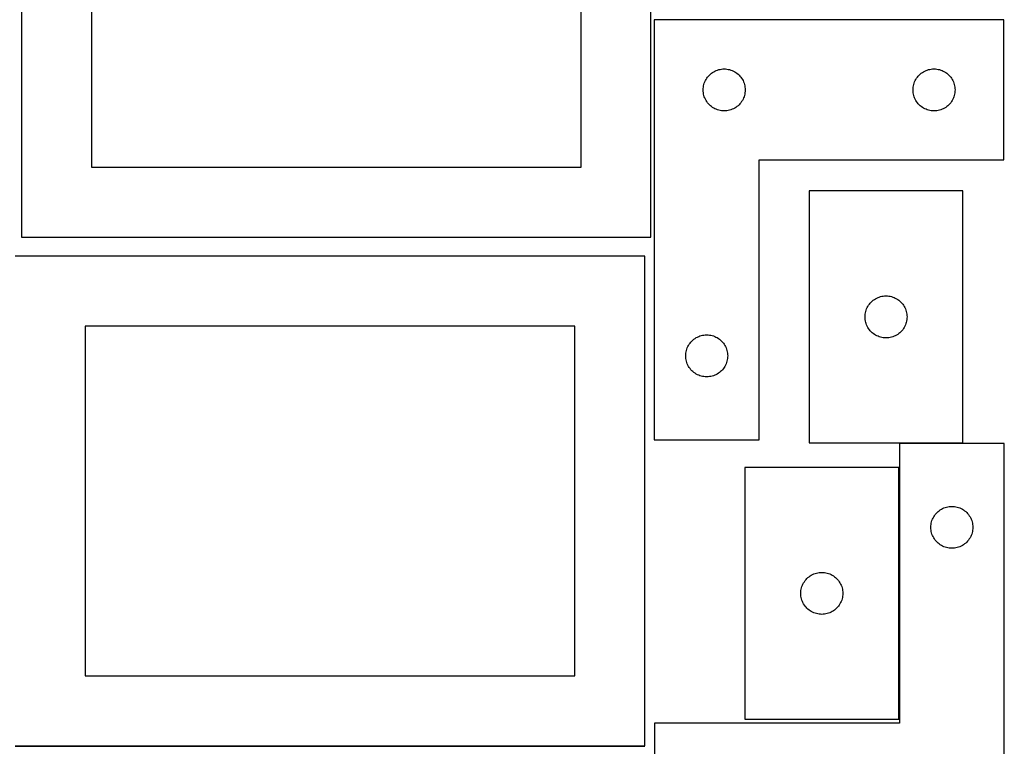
# Model space of a CAD drawing. Header units: millimetres. Extents: x 7 to 1243, y 7 to 2493.
# Tile 14 of 21: x 820 to 1243, y 1269 to 1580. Entities that reach past the tile are written whole.
import ezdxf

# ---------------------------------------------------------------- set-up
doc = ezdxf.new("R2010")
doc.units = ezdxf.units.MM
doc.layers.add('COMMON', color=5, linetype='CONTINUOUS', true_color=0x0000ff)
doc.layers.add('CUT', color=7, linetype='CONTINUOUS', true_color=0x000000)

msp = doc.modelspace()

# ---------------------------------------------------------------- linework, layer by layer
at = {"layer": 'COMMON'}
msp.add_line((818.441931, 1268.941937), (1088.441931, 1268.941937), dxfattribs=at)
at = {"layer": 'CUT'}
for p, q in [((821.083738, 1697.167665), (821.083738, 1487.167665)), ((1091.083738, 1487.167665), (1091.083738, 1697.167665)), ((851.083738, 1667.167665), (851.083738, 1517.167665)), ((1061.083738, 1517.167665), (1061.083738, 1667.167665)), ((1092.475821, 1580.282896), (1092.475821, 1400.282896)), ((1242.475821, 1580.282896), (1092.475821, 1580.282896)), ((1242.475821, 1520.282896), (1242.475821, 1580.282896)), ((1117.975821, 1558.077125), (1118.495223, 1558.354751)), ((1118.495223, 1558.354751), (1119.03167, 1558.597812)), ((1119.03167, 1558.597812), (1119.582866, 1558.805267)), ((1119.582866, 1558.805267), (1120.14645, 1558.976229)), ((1120.14645, 1558.976229), (1120.720008, 1559.109964)), ((1120.720008, 1559.109964), (1121.301086, 1559.2059)), ((1121.301086, 1559.2059), (1121.887193, 1559.263627)), ((1121.887193, 1559.263627), (1122.475821, 1559.282896)), ((1122.475821, 1559.282896), (1123.064449, 1559.263627)), ((1123.064449, 1559.263627), (1123.650557, 1559.2059)), ((1123.650557, 1559.2059), (1124.231634, 1559.109964)), ((1124.231634, 1559.109964), (1124.805193, 1558.976229)), ((1124.805193, 1558.976229), (1125.368777, 1558.805267)), ((1125.368777, 1558.805267), (1125.919972, 1558.597812)), ((1125.919972, 1558.597812), (1126.45642, 1558.354751)), ((1126.45642, 1558.354751), (1126.975821, 1558.077125)), ((1207.975821, 1558.077125), (1208.495223, 1558.354751)), ((1208.495223, 1558.354751), (1209.03167, 1558.597812)), ((1209.03167, 1558.597812), (1209.582866, 1558.805267)), ((1209.582866, 1558.805267), (1210.14645, 1558.976229)), ((1210.14645, 1558.976229), (1210.720008, 1559.109964)), ((1210.720008, 1559.109964), (1211.301086, 1559.2059)), ((1211.301086, 1559.2059), (1211.887193, 1559.263627)), ((1211.887193, 1559.263627), (1212.475821, 1559.282896)), ((1212.475821, 1559.282896), (1213.064449, 1559.263627)), ((1213.064449, 1559.263627), (1213.650557, 1559.2059)), ((1213.650557, 1559.2059), (1214.231634, 1559.109964)), ((1214.231634, 1559.109964), (1214.805193, 1558.976229)), ((1214.805193, 1558.976229), (1215.368777, 1558.805267)), ((1215.368777, 1558.805267), (1215.919972, 1558.597812)), ((1215.919972, 1558.597812), (1216.45642, 1558.354751)), ((1216.45642, 1558.354751), (1216.975821, 1558.077125)), ((1114.160906, 1553.727047), (1114.403967, 1554.263495)), ((1114.403967, 1554.263495), (1114.681593, 1554.782896)), ((1114.681593, 1554.782896), (1114.992595, 1555.283028)), ((1114.992595, 1555.283028), (1115.335641, 1555.761749)), ((1115.335641, 1555.761749), (1115.709263, 1556.217009)), ((1115.709263, 1556.217009), (1116.11186, 1556.646857)), ((1116.11186, 1556.646857), (1116.541709, 1557.049455)), ((1116.541709, 1557.049455), (1116.996968, 1557.423076)), ((1116.996968, 1557.423076), (1117.475689, 1557.766123)), ((1117.475689, 1557.766123), (1117.975821, 1558.077125)), ((1126.975821, 1558.077125), (1127.475953, 1557.766123)), ((1127.475953, 1557.766123), (1127.954674, 1557.423076)), ((1127.954674, 1557.423076), (1128.409934, 1557.049455)), ((1128.409934, 1557.049455), (1128.839782, 1556.646857)), ((1128.839782, 1556.646857), (1129.24238, 1556.217009)), ((1129.24238, 1556.217009), (1129.616001, 1555.761749)), ((1129.616001, 1555.761749), (1129.959048, 1555.283028)), ((1129.959048, 1555.283028), (1130.27005, 1554.782896)), ((1130.27005, 1554.782896), (1130.547676, 1554.263495)), ((1130.547676, 1554.263495), (1130.790737, 1553.727047)), ((1204.160906, 1553.727047), (1204.403967, 1554.263495)), ((1204.403967, 1554.263495), (1204.681593, 1554.782896)), ((1204.681593, 1554.782896), (1204.992595, 1555.283028)), ((1204.992595, 1555.283028), (1205.335641, 1555.761749)), ((1205.335641, 1555.761749), (1205.709263, 1556.217009)), ((1205.709263, 1556.217009), (1206.11186, 1556.646857)), ((1206.11186, 1556.646857), (1206.541709, 1557.049455)), ((1206.541709, 1557.049455), (1206.996968, 1557.423076)), ((1206.996968, 1557.423076), (1207.475689, 1557.766123)), ((1207.475689, 1557.766123), (1207.975821, 1558.077125)), ((1216.975821, 1558.077125), (1217.475953, 1557.766123)), ((1217.475953, 1557.766123), (1217.954674, 1557.423076)), ((1217.954674, 1557.423076), (1218.409934, 1557.049455)), ((1218.409934, 1557.049455), (1218.839782, 1556.646857)), ((1218.839782, 1556.646857), (1219.24238, 1556.217009)), ((1219.24238, 1556.217009), (1219.616001, 1555.761749)), ((1219.616001, 1555.761749), (1219.959048, 1555.283028)), ((1219.959048, 1555.283028), (1220.27005, 1554.782896)), ((1220.27005, 1554.782896), (1220.547676, 1554.263495)), ((1220.547676, 1554.263495), (1220.790737, 1553.727047)), ((1113.475821, 1550.282896), (1113.495091, 1550.871524)), ((1113.495091, 1549.694268), (1113.475821, 1550.282896)), ((1113.495091, 1550.871524), (1113.552818, 1551.457632)), ((1113.552818, 1551.457632), (1113.648754, 1552.038709)), ((1113.648754, 1552.038709), (1113.782489, 1552.612268)), ((1113.782489, 1552.612268), (1113.95345, 1553.175851)), ((1113.95345, 1553.175851), (1114.160906, 1553.727047)), ((1130.790737, 1553.727047), (1130.998192, 1553.175851)), ((1130.998192, 1553.175851), (1131.169154, 1552.612268)), ((1131.169154, 1552.612268), (1131.302889, 1552.038709)), ((1131.302889, 1552.038709), (1131.398825, 1551.457632)), ((1131.398825, 1551.457632), (1131.456552, 1550.871524)), ((1131.456552, 1550.871524), (1131.475821, 1550.282896)), ((1131.475821, 1550.282896), (1131.456552, 1549.694268)), ((1203.475821, 1550.282896), (1203.495091, 1550.871524)), ((1203.495091, 1549.694268), (1203.475821, 1550.282896)), ((1203.495091, 1550.871524), (1203.552818, 1551.457632)), ((1203.552818, 1551.457632), (1203.648754, 1552.038709)), ((1203.648754, 1552.038709), (1203.782489, 1552.612268)), ((1203.782489, 1552.612268), (1203.95345, 1553.175851)), ((1203.95345, 1553.175851), (1204.160906, 1553.727047)), ((1220.790737, 1553.727047), (1220.998192, 1553.175851)), ((1220.998192, 1553.175851), (1221.169154, 1552.612268)), ((1221.169154, 1552.612268), (1221.302889, 1552.038709)), ((1221.302889, 1552.038709), (1221.398825, 1551.457632)), ((1221.398825, 1551.457632), (1221.456552, 1550.871524)), ((1221.456552, 1550.871524), (1221.475821, 1550.282896)), ((1221.475821, 1550.282896), (1221.456552, 1549.694268)), ((1113.552818, 1549.108161), (1113.495091, 1549.694268)), ((1113.648754, 1548.527083), (1113.552818, 1549.108161)), ((1113.782489, 1547.953525), (1113.648754, 1548.527083)), ((1113.95345, 1547.389941), (1113.782489, 1547.953525)), ((1114.160906, 1546.838745), (1113.95345, 1547.389941)), ((1114.403967, 1546.302298), (1114.160906, 1546.838745)), ((1114.681593, 1545.782896), (1114.403967, 1546.302298)), ((1114.992595, 1545.282764), (1114.681593, 1545.782896)), ((1130.27005, 1545.782896), (1129.959048, 1545.282764)), ((1130.547676, 1546.302298), (1130.27005, 1545.782896)), ((1130.790737, 1546.838745), (1130.547676, 1546.302298)), ((1130.998192, 1547.389941), (1130.790737, 1546.838745)), ((1131.169154, 1547.953525), (1130.998192, 1547.389941)), ((1131.302889, 1548.527083), (1131.169154, 1547.953525)), ((1131.398825, 1549.108161), (1131.302889, 1548.527083)), ((1131.456552, 1549.694268), (1131.398825, 1549.108161)), ((1203.552818, 1549.108161), (1203.495091, 1549.694268)), ((1203.648754, 1548.527083), (1203.552818, 1549.108161)), ((1203.782489, 1547.953525), (1203.648754, 1548.527083)), ((1203.95345, 1547.389941), (1203.782489, 1547.953525)), ((1204.160906, 1546.838745), (1203.95345, 1547.389941)), ((1204.403967, 1546.302298), (1204.160906, 1546.838745)), ((1204.681593, 1545.782896), (1204.403967, 1546.302298)), ((1204.992595, 1545.282764), (1204.681593, 1545.782896)), ((1220.27005, 1545.782896), (1219.959048, 1545.282764)), ((1220.547676, 1546.302298), (1220.27005, 1545.782896)), ((1220.790737, 1546.838745), (1220.547676, 1546.302298)), ((1220.998192, 1547.389941), (1220.790737, 1546.838745)), ((1221.169154, 1547.953525), (1220.998192, 1547.389941)), ((1221.302889, 1548.527083), (1221.169154, 1547.953525)), ((1221.398825, 1549.108161), (1221.302889, 1548.527083)), ((1221.456552, 1549.694268), (1221.398825, 1549.108161)), ((1115.335641, 1544.804043), (1114.992595, 1545.282764)), ((1115.709263, 1544.348784), (1115.335641, 1544.804043)), ((1116.11186, 1543.918935), (1115.709263, 1544.348784)), ((1116.541709, 1543.516338), (1116.11186, 1543.918935)), ((1116.996968, 1543.142716), (1116.541709, 1543.516338)), ((1117.475689, 1542.79967), (1116.996968, 1543.142716)), ((1117.975821, 1542.488668), (1117.475689, 1542.79967)), ((1118.495223, 1542.211042), (1117.975821, 1542.488668)), ((1119.03167, 1541.967981), (1118.495223, 1542.211042)), ((1119.582866, 1541.760525), (1119.03167, 1541.967981)), ((1120.14645, 1541.589564), (1119.582866, 1541.760525)), ((1120.720008, 1541.455829), (1120.14645, 1541.589564)), ((1121.301086, 1541.359893), (1120.720008, 1541.455829)), ((1124.231634, 1541.455829), (1123.650557, 1541.359893)), ((1124.805193, 1541.589564), (1124.231634, 1541.455829)), ((1125.368777, 1541.760525), (1124.805193, 1541.589564)), ((1125.919972, 1541.967981), (1125.368777, 1541.760525)), ((1126.45642, 1542.211042), (1125.919972, 1541.967981)), ((1126.975821, 1542.488668), (1126.45642, 1542.211042)), ((1127.475953, 1542.79967), (1126.975821, 1542.488668)), ((1127.954674, 1543.142716), (1127.475953, 1542.79967)), ((1128.409934, 1543.516338), (1127.954674, 1543.142716)), ((1128.839782, 1543.918935), (1128.409934, 1543.516338)), ((1129.24238, 1544.348784), (1128.839782, 1543.918935)), ((1129.616001, 1544.804043), (1129.24238, 1544.348784)), ((1129.959048, 1545.282764), (1129.616001, 1544.804043)), ((1205.335641, 1544.804043), (1204.992595, 1545.282764)), ((1205.709263, 1544.348784), (1205.335641, 1544.804043)), ((1206.11186, 1543.918935), (1205.709263, 1544.348784)), ((1206.541709, 1543.516338), (1206.11186, 1543.918935)), ((1206.996968, 1543.142716), (1206.541709, 1543.516338)), ((1207.475689, 1542.79967), (1206.996968, 1543.142716)), ((1207.975821, 1542.488668), (1207.475689, 1542.79967)), ((1208.495223, 1542.211042), (1207.975821, 1542.488668)), ((1209.03167, 1541.967981), (1208.495223, 1542.211042)), ((1209.582866, 1541.760525), (1209.03167, 1541.967981)), ((1210.14645, 1541.589564), (1209.582866, 1541.760525)), ((1210.720008, 1541.455829), (1210.14645, 1541.589564)), ((1211.301086, 1541.359893), (1210.720008, 1541.455829)), ((1214.231634, 1541.455829), (1213.650557, 1541.359893)), ((1214.805193, 1541.589564), (1214.231634, 1541.455829)), ((1215.368777, 1541.760525), (1214.805193, 1541.589564)), ((1215.919972, 1541.967981), (1215.368777, 1541.760525)), ((1216.45642, 1542.211042), (1215.919972, 1541.967981)), ((1216.975821, 1542.488668), (1216.45642, 1542.211042)), ((1217.475953, 1542.79967), (1216.975821, 1542.488668)), ((1217.954674, 1543.142716), (1217.475953, 1542.79967)), ((1218.409934, 1543.516338), (1217.954674, 1543.142716)), ((1218.839782, 1543.918935), (1218.409934, 1543.516338)), ((1219.24238, 1544.348784), (1218.839782, 1543.918935)), ((1219.616001, 1544.804043), (1219.24238, 1544.348784)), ((1219.959048, 1545.282764), (1219.616001, 1544.804043)), ((1121.887193, 1541.302166), (1121.301086, 1541.359893)), ((1122.475821, 1541.282896), (1121.887193, 1541.302166)), ((1123.064449, 1541.302166), (1122.475821, 1541.282896)), ((1123.650557, 1541.359893), (1123.064449, 1541.302166)), ((1211.887193, 1541.302166), (1211.301086, 1541.359893)), ((1212.475821, 1541.282896), (1211.887193, 1541.302166)), ((1213.064449, 1541.302166), (1212.475821, 1541.282896)), ((1213.650557, 1541.359893), (1213.064449, 1541.302166)), ((1137.475821, 1400.282896), (1137.475821, 1520.282896)), ((1137.475821, 1520.282896), (1242.475821, 1520.282896)), ((851.083738, 1517.167665), (1061.083738, 1517.167665)), ((1224.890061, 1506.974796), (1158.890061, 1506.974796)), ((1158.890061, 1506.974796), (1158.890061, 1398.974796)), ((1224.890061, 1398.974796), (1224.890061, 1506.974796)), ((821.083738, 1487.167665), (1091.083738, 1487.167665)), ((1088.441931, 1479.041938), (818.441931, 1479.041938)), ((1088.441931, 1269.041938), (1088.441931, 1479.041938)), ((1187.909463, 1461.04665), (1188.44591, 1461.289711)), ((1188.44591, 1461.289711), (1188.997106, 1461.497167)), ((1188.997106, 1461.497167), (1189.56069, 1461.668128)), ((1189.56069, 1461.668128), (1190.134248, 1461.801863)), ((1190.134248, 1461.801863), (1190.715325, 1461.897799)), ((1190.715325, 1461.897799), (1191.301433, 1461.955526)), ((1191.301433, 1461.955526), (1191.890061, 1461.974796)), ((1191.890061, 1461.974796), (1192.478689, 1461.955526)), ((1192.478689, 1461.955526), (1193.064797, 1461.897799)), ((1193.064797, 1461.897799), (1193.645874, 1461.801863)), ((1193.645874, 1461.801863), (1194.219432, 1461.668128)), ((1194.219432, 1461.668128), (1194.783016, 1461.497167)), ((1194.783016, 1461.497167), (1195.334212, 1461.289711)), ((1195.334212, 1461.289711), (1195.870659, 1461.04665)), ((1183.575145, 1456.418947), (1183.818206, 1456.955394)), ((1183.818206, 1456.955394), (1184.095832, 1457.474796)), ((1184.095832, 1457.474796), (1184.406835, 1457.974928)), ((1184.406835, 1457.974928), (1184.749881, 1458.453649)), ((1184.749881, 1458.453649), (1185.123503, 1458.908908)), ((1185.123503, 1458.908908), (1185.5261, 1459.338757)), ((1185.5261, 1459.338757), (1185.955949, 1459.741354)), ((1185.955949, 1459.741354), (1186.411208, 1460.114976)), ((1186.411208, 1460.114976), (1186.889929, 1460.458022)), ((1186.889929, 1460.458022), (1187.390061, 1460.769024)), ((1187.390061, 1460.769024), (1187.909463, 1461.04665)), ((1195.870659, 1461.04665), (1196.390061, 1460.769024)), ((1196.390061, 1460.769024), (1196.890193, 1460.458022)), ((1196.890193, 1460.458022), (1197.368914, 1460.114976)), ((1197.368914, 1460.114976), (1197.824173, 1459.741354)), ((1197.824173, 1459.741354), (1198.254022, 1459.338757)), ((1198.254022, 1459.338757), (1198.656619, 1458.908908)), ((1198.656619, 1458.908908), (1199.030241, 1458.453649)), ((1199.030241, 1458.453649), (1199.373288, 1457.974928)), ((1199.373288, 1457.974928), (1199.68429, 1457.474796)), ((1199.68429, 1457.474796), (1199.961916, 1456.955394)), ((1199.961916, 1456.955394), (1200.204977, 1456.418947)), ((1182.890061, 1452.974796), (1182.909331, 1453.563424)), ((1182.909331, 1452.386167), (1182.890061, 1452.974796)), ((1182.909331, 1453.563424), (1182.967057, 1454.149531)), ((1182.967057, 1454.149531), (1183.062994, 1454.730609)), ((1183.062994, 1454.730609), (1183.196729, 1455.304167)), ((1183.196729, 1455.304167), (1183.36769, 1455.867751)), ((1183.36769, 1455.867751), (1183.575145, 1456.418947)), ((1200.204977, 1456.418947), (1200.412432, 1455.867751)), ((1200.412432, 1455.867751), (1200.583393, 1455.304167)), ((1200.583393, 1455.304167), (1200.717129, 1454.730609)), ((1200.717129, 1454.730609), (1200.813065, 1454.149531)), ((1200.813065, 1454.149531), (1200.870791, 1453.563424)), ((1200.870791, 1453.563424), (1200.890061, 1452.974796)), ((1200.890061, 1452.974796), (1200.870791, 1452.386167)), ((1058.441931, 1449.041938), (848.441931, 1449.041938)), ((848.441931, 1449.041938), (848.441931, 1299.041938)), ((1058.441931, 1299.041938), (1058.441931, 1449.041938)), ((1182.967057, 1451.80006), (1182.909331, 1452.386167)), ((1183.062994, 1451.218983), (1182.967057, 1451.80006)), ((1183.196729, 1450.645424), (1183.062994, 1451.218983)), ((1183.36769, 1450.08184), (1183.196729, 1450.645424)), ((1183.575145, 1449.530645), (1183.36769, 1450.08184)), ((1183.818206, 1448.994197), (1183.575145, 1449.530645)), ((1184.095832, 1448.474796), (1183.818206, 1448.994197)), ((1184.406835, 1447.974664), (1184.095832, 1448.474796)), ((1199.68429, 1448.474796), (1199.373288, 1447.974664)), ((1199.961916, 1448.994197), (1199.68429, 1448.474796)), ((1200.204977, 1449.530645), (1199.961916, 1448.994197)), ((1200.412432, 1450.08184), (1200.204977, 1449.530645)), ((1200.583393, 1450.645424), (1200.412432, 1450.08184)), ((1200.717129, 1451.218983), (1200.583393, 1450.645424)), ((1200.813065, 1451.80006), (1200.717129, 1451.218983)), ((1200.870791, 1452.386167), (1200.813065, 1451.80006)), ((1110.475821, 1444.077125), (1110.995223, 1444.354751)), ((1110.995223, 1444.354751), (1111.53167, 1444.597812)), ((1111.53167, 1444.597812), (1112.082866, 1444.805267)), ((1112.082866, 1444.805267), (1112.64645, 1444.976229)), ((1112.64645, 1444.976229), (1113.220008, 1445.109964)), ((1113.220008, 1445.109964), (1113.801086, 1445.2059)), ((1113.801086, 1445.2059), (1114.387193, 1445.263627)), ((1114.387193, 1445.263627), (1114.975821, 1445.282896)), ((1114.975821, 1445.282896), (1115.564449, 1445.263627)), ((1115.564449, 1445.263627), (1116.150557, 1445.2059)), ((1116.150557, 1445.2059), (1116.731634, 1445.109964)), ((1116.731634, 1445.109964), (1117.305193, 1444.976229)), ((1117.305193, 1444.976229), (1117.868777, 1444.805267)), ((1117.868777, 1444.805267), (1118.419972, 1444.597812)), ((1118.419972, 1444.597812), (1118.95642, 1444.354751)), ((1118.95642, 1444.354751), (1119.475821, 1444.077125)), ((1184.749881, 1447.495943), (1184.406835, 1447.974664)), ((1185.123503, 1447.040683), (1184.749881, 1447.495943)), ((1185.5261, 1446.610835), (1185.123503, 1447.040683)), ((1185.955949, 1446.208237), (1185.5261, 1446.610835)), ((1186.411208, 1445.834616), (1185.955949, 1446.208237)), ((1186.889929, 1445.491569), (1186.411208, 1445.834616)), ((1187.390061, 1445.180567), (1186.889929, 1445.491569)), ((1187.909463, 1444.902941), (1187.390061, 1445.180567)), ((1188.44591, 1444.65988), (1187.909463, 1444.902941)), ((1188.997106, 1444.452424), (1188.44591, 1444.65988)), ((1189.56069, 1444.281463), (1188.997106, 1444.452424)), ((1190.134248, 1444.147728), (1189.56069, 1444.281463)), ((1194.219432, 1444.281463), (1193.645874, 1444.147728)), ((1194.783016, 1444.452424), (1194.219432, 1444.281463)), ((1195.334212, 1444.65988), (1194.783016, 1444.452424)), ((1195.870659, 1444.902941), (1195.334212, 1444.65988)), ((1196.390061, 1445.180567), (1195.870659, 1444.902941)), ((1196.890193, 1445.491569), (1196.390061, 1445.180567)), ((1197.368914, 1445.834616), (1196.890193, 1445.491569)), ((1197.824173, 1446.208237), (1197.368914, 1445.834616)), ((1198.254022, 1446.610835), (1197.824173, 1446.208237)), ((1198.656619, 1447.040683), (1198.254022, 1446.610835)), ((1199.030241, 1447.495943), (1198.656619, 1447.040683)), ((1199.373288, 1447.974664), (1199.030241, 1447.495943)), ((1106.660906, 1439.727047), (1106.903967, 1440.263495)), ((1106.903967, 1440.263495), (1107.181593, 1440.782896)), ((1107.181593, 1440.782896), (1107.492595, 1441.283028)), ((1107.492595, 1441.283028), (1107.835641, 1441.761749)), ((1107.835641, 1441.761749), (1108.209263, 1442.217009)), ((1108.209263, 1442.217009), (1108.61186, 1442.646857)), ((1108.61186, 1442.646857), (1109.041709, 1443.049455)), ((1109.041709, 1443.049455), (1109.496968, 1443.423076)), ((1109.496968, 1443.423076), (1109.975689, 1443.766123)), ((1109.975689, 1443.766123), (1110.475821, 1444.077125)), ((1119.475821, 1444.077125), (1119.975953, 1443.766123)), ((1119.975953, 1443.766123), (1120.454674, 1443.423076)), ((1120.454674, 1443.423076), (1120.909934, 1443.049455)), ((1120.909934, 1443.049455), (1121.339782, 1442.646857)), ((1121.339782, 1442.646857), (1121.74238, 1442.217009)), ((1121.74238, 1442.217009), (1122.116001, 1441.761749)), ((1122.116001, 1441.761749), (1122.459048, 1441.283028)), ((1122.459048, 1441.283028), (1122.77005, 1440.782896)), ((1122.77005, 1440.782896), (1123.047676, 1440.263495)), ((1123.047676, 1440.263495), (1123.290737, 1439.727047)), ((1190.715325, 1444.051792), (1190.134248, 1444.147728)), ((1191.301433, 1443.994065), (1190.715325, 1444.051792)), ((1191.890061, 1443.974796), (1191.301433, 1443.994065)), ((1192.478689, 1443.994065), (1191.890061, 1443.974796)), ((1193.064797, 1444.051792), (1192.478689, 1443.994065)), ((1193.645874, 1444.147728), (1193.064797, 1444.051792)), ((1105.975821, 1436.282896), (1105.995091, 1436.871524)), ((1105.995091, 1435.694268), (1105.975821, 1436.282896)), ((1105.995091, 1436.871524), (1106.052818, 1437.457632)), ((1106.052818, 1437.457632), (1106.148754, 1438.038709)), ((1106.148754, 1438.038709), (1106.282489, 1438.612268)), ((1106.282489, 1438.612268), (1106.45345, 1439.175851)), ((1106.45345, 1439.175851), (1106.660906, 1439.727047)), ((1123.290737, 1439.727047), (1123.498192, 1439.175851)), ((1123.498192, 1439.175851), (1123.669154, 1438.612268)), ((1123.669154, 1438.612268), (1123.802889, 1438.038709)), ((1123.802889, 1438.038709), (1123.898825, 1437.457632)), ((1123.898825, 1437.457632), (1123.956552, 1436.871524)), ((1123.956552, 1436.871524), (1123.975821, 1436.282896)), ((1123.975821, 1436.282896), (1123.956552, 1435.694268)), ((1106.052818, 1435.108161), (1105.995091, 1435.694268)), ((1106.148754, 1434.527083), (1106.052818, 1435.108161)), ((1106.282489, 1433.953525), (1106.148754, 1434.527083)), ((1106.45345, 1433.389941), (1106.282489, 1433.953525)), ((1106.660906, 1432.838745), (1106.45345, 1433.389941)), ((1106.903967, 1432.302298), (1106.660906, 1432.838745)), ((1107.181593, 1431.782896), (1106.903967, 1432.302298)), ((1107.492595, 1431.282764), (1107.181593, 1431.782896)), ((1122.77005, 1431.782896), (1122.459048, 1431.282764)), ((1123.047676, 1432.302298), (1122.77005, 1431.782896)), ((1123.290737, 1432.838745), (1123.047676, 1432.302298)), ((1123.498192, 1433.389941), (1123.290737, 1432.838745)), ((1123.669154, 1433.953525), (1123.498192, 1433.389941)), ((1123.802889, 1434.527083), (1123.669154, 1433.953525)), ((1123.898825, 1435.108161), (1123.802889, 1434.527083)), ((1123.956552, 1435.694268), (1123.898825, 1435.108161)), ((1107.835641, 1430.804043), (1107.492595, 1431.282764)), ((1108.209263, 1430.348784), (1107.835641, 1430.804043)), ((1108.61186, 1429.918935), (1108.209263, 1430.348784)), ((1109.041709, 1429.516338), (1108.61186, 1429.918935)), ((1109.496968, 1429.142716), (1109.041709, 1429.516338)), ((1109.975689, 1428.79967), (1109.496968, 1429.142716)), ((1110.475821, 1428.488668), (1109.975689, 1428.79967)), ((1110.995223, 1428.211042), (1110.475821, 1428.488668)), ((1111.53167, 1427.967981), (1110.995223, 1428.211042)), ((1112.082866, 1427.760525), (1111.53167, 1427.967981)), ((1112.64645, 1427.589564), (1112.082866, 1427.760525)), ((1113.220008, 1427.455829), (1112.64645, 1427.589564)), ((1113.801086, 1427.359893), (1113.220008, 1427.455829)), ((1114.387193, 1427.302166), (1113.801086, 1427.359893)), ((1116.150557, 1427.359893), (1115.564449, 1427.302166)), ((1116.731634, 1427.455829), (1116.150557, 1427.359893)), ((1117.305193, 1427.589564), (1116.731634, 1427.455829)), ((1117.868777, 1427.760525), (1117.305193, 1427.589564)), ((1118.419972, 1427.967981), (1117.868777, 1427.760525)), ((1118.95642, 1428.211042), (1118.419972, 1427.967981)), ((1119.475821, 1428.488668), (1118.95642, 1428.211042)), ((1119.975953, 1428.79967), (1119.475821, 1428.488668)), ((1120.454674, 1429.142716), (1119.975953, 1428.79967)), ((1120.909934, 1429.516338), (1120.454674, 1429.142716)), ((1121.339782, 1429.918935), (1120.909934, 1429.516338)), ((1121.74238, 1430.348784), (1121.339782, 1429.918935)), ((1122.116001, 1430.804043), (1121.74238, 1430.348784)), ((1122.459048, 1431.282764), (1122.116001, 1430.804043)), ((1114.975821, 1427.282896), (1114.387193, 1427.302166)), ((1115.564449, 1427.302166), (1114.975821, 1427.282896)), ((1092.475821, 1400.282896), (1137.475821, 1400.282896)), ((1158.890061, 1398.974796), (1224.890061, 1398.974796)), ((1242.614258, 1398.763736), (1197.614258, 1398.763736)), ((1197.614258, 1398.763736), (1197.614258, 1278.763736)), ((1242.614258, 1218.763736), (1242.614258, 1398.763736)), ((1197.33949, 1388.456363), (1131.33949, 1388.456363)), ((1131.33949, 1388.456363), (1131.33949, 1280.456363)), ((1197.33949, 1280.456363), (1197.33949, 1388.456363)), ((1212.631032, 1367.763868), (1212.974078, 1368.242589)), ((1212.974078, 1368.242589), (1213.3477, 1368.697848)), ((1213.3477, 1368.697848), (1213.750297, 1369.127697)), ((1213.750297, 1369.127697), (1214.180146, 1369.530294)), ((1214.180146, 1369.530294), (1214.635406, 1369.903916)), ((1214.635406, 1369.903916), (1215.114126, 1370.246963)), ((1215.114126, 1370.246963), (1215.614258, 1370.557965)), ((1215.614258, 1370.557965), (1216.13366, 1370.835591)), ((1216.13366, 1370.835591), (1216.670108, 1371.078652)), ((1216.670108, 1371.078652), (1217.221303, 1371.286107)), ((1217.221303, 1371.286107), (1217.784887, 1371.457069)), ((1217.784887, 1371.457069), (1218.358446, 1371.590804)), ((1218.358446, 1371.590804), (1218.939523, 1371.68674)), ((1218.939523, 1371.68674), (1219.52563, 1371.744466)), ((1219.52563, 1371.744466), (1220.114258, 1371.763736)), ((1220.114258, 1371.763736), (1220.702887, 1371.744466)), ((1220.702887, 1371.744466), (1221.288994, 1371.68674)), ((1221.288994, 1371.68674), (1221.870071, 1371.590804)), ((1221.870071, 1371.590804), (1222.44363, 1371.457069)), ((1222.44363, 1371.457069), (1223.007214, 1371.286107)), ((1223.007214, 1371.286107), (1223.558409, 1371.078652)), ((1223.558409, 1371.078652), (1224.094857, 1370.835591)), ((1224.094857, 1370.835591), (1224.614258, 1370.557965)), ((1224.614258, 1370.557965), (1225.114391, 1370.246963)), ((1225.114391, 1370.246963), (1225.593111, 1369.903916)), ((1225.593111, 1369.903916), (1226.048371, 1369.530294)), ((1226.048371, 1369.530294), (1226.478219, 1369.127697)), ((1226.478219, 1369.127697), (1226.880817, 1368.697848)), ((1226.880817, 1368.697848), (1227.254439, 1368.242589)), ((1227.254439, 1368.242589), (1227.597485, 1367.763868)), ((1211.191255, 1363.938472), (1211.287191, 1364.519549)), ((1211.287191, 1364.519549), (1211.420926, 1365.093107)), ((1211.420926, 1365.093107), (1211.591887, 1365.656691)), ((1211.591887, 1365.656691), (1211.799343, 1366.207887)), ((1211.799343, 1366.207887), (1212.042404, 1366.744334)), ((1212.042404, 1366.744334), (1212.32003, 1367.263736)), ((1212.32003, 1367.263736), (1212.631032, 1367.763868)), ((1227.597485, 1367.763868), (1227.908487, 1367.263736)), ((1227.908487, 1367.263736), (1228.186113, 1366.744334)), ((1228.186113, 1366.744334), (1228.429174, 1366.207887)), ((1228.429174, 1366.207887), (1228.63663, 1365.656691)), ((1228.63663, 1365.656691), (1228.807591, 1365.093107)), ((1228.807591, 1365.093107), (1228.941326, 1364.519549)), ((1228.941326, 1364.519549), (1229.037262, 1363.938472)), ((1211.114258, 1362.763736), (1211.133528, 1363.352364)), ((1211.133528, 1362.175108), (1211.114258, 1362.763736)), ((1211.133528, 1363.352364), (1211.191255, 1363.938472)), ((1211.191255, 1361.589), (1211.133528, 1362.175108)), ((1211.287191, 1361.007923), (1211.191255, 1361.589)), ((1211.420926, 1360.434365), (1211.287191, 1361.007923)), ((1211.591887, 1359.870781), (1211.420926, 1360.434365)), ((1211.799343, 1359.319585), (1211.591887, 1359.870781)), ((1228.63663, 1359.870781), (1228.429174, 1359.319585)), ((1228.807591, 1360.434365), (1228.63663, 1359.870781)), ((1228.941326, 1361.007923), (1228.807591, 1360.434365)), ((1229.037262, 1361.589), (1228.941326, 1361.007923)), ((1229.037262, 1363.938472), (1229.094989, 1363.352364)), ((1229.094989, 1362.175108), (1229.037262, 1361.589)), ((1229.094989, 1363.352364), (1229.114258, 1362.763736)), ((1229.114258, 1362.763736), (1229.094989, 1362.175108)), ((1212.042404, 1358.783138), (1211.799343, 1359.319585)), ((1212.32003, 1358.263736), (1212.042404, 1358.783138)), ((1212.631032, 1357.763604), (1212.32003, 1358.263736)), ((1212.974078, 1357.284883), (1212.631032, 1357.763604)), ((1213.3477, 1356.829624), (1212.974078, 1357.284883)), ((1213.750297, 1356.399775), (1213.3477, 1356.829624)), ((1214.180146, 1355.997178), (1213.750297, 1356.399775)), ((1214.635406, 1355.623556), (1214.180146, 1355.997178)), ((1215.114126, 1355.28051), (1214.635406, 1355.623556)), ((1225.593111, 1355.623556), (1225.114391, 1355.28051)), ((1226.048371, 1355.997178), (1225.593111, 1355.623556)), ((1226.478219, 1356.399775), (1226.048371, 1355.997178)), ((1226.880817, 1356.829624), (1226.478219, 1356.399775)), ((1227.254439, 1357.284883), (1226.880817, 1356.829624)), ((1227.597485, 1357.763604), (1227.254439, 1357.284883)), ((1227.908487, 1358.263736), (1227.597485, 1357.763604)), ((1228.186113, 1358.783138), (1227.908487, 1358.263736)), ((1228.429174, 1359.319585), (1228.186113, 1358.783138)), ((1215.614258, 1354.969507), (1215.114126, 1355.28051)), ((1216.13366, 1354.691881), (1215.614258, 1354.969507)), ((1216.670108, 1354.44882), (1216.13366, 1354.691881)), ((1217.221303, 1354.241365), (1216.670108, 1354.44882)), ((1217.784887, 1354.070404), (1217.221303, 1354.241365)), ((1218.358446, 1353.936669), (1217.784887, 1354.070404)), ((1218.939523, 1353.840732), (1218.358446, 1353.936669)), ((1219.52563, 1353.783006), (1218.939523, 1353.840732)), ((1220.114258, 1353.763736), (1219.52563, 1353.783006)), ((1220.702887, 1353.783006), (1220.114258, 1353.763736)), ((1221.288994, 1353.840732), (1220.702887, 1353.783006)), ((1221.870071, 1353.936669), (1221.288994, 1353.840732)), ((1222.44363, 1354.070404), (1221.870071, 1353.936669)), ((1223.007214, 1354.241365), (1222.44363, 1354.070404)), ((1223.558409, 1354.44882), (1223.007214, 1354.241365)), ((1224.094857, 1354.691881), (1223.558409, 1354.44882)), ((1224.614258, 1354.969507), (1224.094857, 1354.691881)), ((1225.114391, 1355.28051), (1224.614258, 1354.969507)), ((1160.895339, 1342.771279), (1161.446534, 1342.978734)), ((1161.446534, 1342.978734), (1162.010118, 1343.149695)), ((1162.010118, 1343.149695), (1162.583677, 1343.283431)), ((1162.583677, 1343.283431), (1163.164754, 1343.379367)), ((1163.164754, 1343.379367), (1163.750861, 1343.437093)), ((1163.750861, 1343.437093), (1164.33949, 1343.456363)), ((1164.33949, 1343.456363), (1164.928118, 1343.437093)), ((1164.928118, 1343.437093), (1165.514225, 1343.379367)), ((1165.514225, 1343.379367), (1166.095303, 1343.283431)), ((1166.095303, 1343.283431), (1166.668861, 1343.149695)), ((1166.668861, 1343.149695), (1167.232445, 1342.978734)), ((1167.232445, 1342.978734), (1167.783641, 1342.771279)), ((1156.267635, 1338.436961), (1156.545261, 1338.956363)), ((1156.545261, 1338.956363), (1156.856263, 1339.456495)), ((1156.856263, 1339.456495), (1157.19931, 1339.935216)), ((1157.19931, 1339.935216), (1157.572931, 1340.390475)), ((1157.572931, 1340.390475), (1157.975529, 1340.820324)), ((1157.975529, 1340.820324), (1158.405377, 1341.222921)), ((1158.405377, 1341.222921), (1158.860637, 1341.596543)), ((1158.860637, 1341.596543), (1159.339358, 1341.93959)), ((1159.339358, 1341.93959), (1159.83949, 1342.250592)), ((1159.83949, 1342.250592), (1160.358891, 1342.528218)), ((1160.358891, 1342.528218), (1160.895339, 1342.771279)), ((1167.783641, 1342.771279), (1168.320088, 1342.528218)), ((1168.320088, 1342.528218), (1168.83949, 1342.250592)), ((1168.83949, 1342.250592), (1169.339622, 1341.93959)), ((1169.339622, 1341.93959), (1169.818342, 1341.596543)), ((1169.818342, 1341.596543), (1170.273602, 1341.222921)), ((1170.273602, 1341.222921), (1170.703451, 1340.820324)), ((1170.703451, 1340.820324), (1171.106048, 1340.390475)), ((1171.106048, 1340.390475), (1171.47967, 1339.935216)), ((1171.47967, 1339.935216), (1171.822716, 1339.456495)), ((1171.822716, 1339.456495), (1172.133718, 1338.956363)), ((1172.133718, 1338.956363), (1172.411344, 1338.436961)), ((1155.33949, 1334.456363), (1155.358759, 1335.044991)), ((1155.358759, 1333.867735), (1155.33949, 1334.456363)), ((1155.358759, 1335.044991), (1155.416486, 1335.631099)), ((1155.416486, 1335.631099), (1155.512422, 1336.212176)), ((1155.512422, 1336.212176), (1155.646157, 1336.785734)), ((1155.646157, 1336.785734), (1155.817118, 1337.349318)), ((1155.817118, 1337.349318), (1156.024574, 1337.900514)), ((1156.024574, 1337.900514), (1156.267635, 1338.436961)), ((1172.411344, 1338.436961), (1172.654405, 1337.900514)), ((1172.654405, 1337.900514), (1172.861861, 1337.349318)), ((1172.861861, 1337.349318), (1173.032822, 1336.785734)), ((1173.032822, 1336.785734), (1173.166557, 1336.212176)), ((1173.166557, 1336.212176), (1173.262493, 1335.631099)), ((1173.262493, 1335.631099), (1173.32022, 1335.044991)), ((1173.32022, 1335.044991), (1173.33949, 1334.456363)), ((1173.33949, 1334.456363), (1173.32022, 1333.867735)), ((1155.416486, 1333.281627), (1155.358759, 1333.867735)), ((1155.512422, 1332.70055), (1155.416486, 1333.281627)), ((1155.646157, 1332.126992), (1155.512422, 1332.70055)), ((1155.817118, 1331.563408), (1155.646157, 1332.126992)), ((1156.024574, 1331.012212), (1155.817118, 1331.563408)), ((1156.267635, 1330.475765), (1156.024574, 1331.012212)), ((1156.545261, 1329.956363), (1156.267635, 1330.475765)), ((1172.411344, 1330.475765), (1172.133718, 1329.956363)), ((1172.654405, 1331.012212), (1172.411344, 1330.475765)), ((1172.861861, 1331.563408), (1172.654405, 1331.012212)), ((1173.032822, 1332.126992), (1172.861861, 1331.563408)), ((1173.166557, 1332.70055), (1173.032822, 1332.126992)), ((1173.262493, 1333.281627), (1173.166557, 1332.70055)), ((1173.32022, 1333.867735), (1173.262493, 1333.281627)), ((1156.856263, 1329.456231), (1156.545261, 1329.956363)), ((1157.19931, 1328.97751), (1156.856263, 1329.456231)), ((1157.572931, 1328.522251), (1157.19931, 1328.97751)), ((1157.975529, 1328.092402), (1157.572931, 1328.522251)), ((1158.405377, 1327.689805), (1157.975529, 1328.092402)), ((1158.860637, 1327.316183), (1158.405377, 1327.689805)), ((1159.339358, 1326.973137), (1158.860637, 1327.316183)), ((1159.83949, 1326.662134), (1159.339358, 1326.973137)), ((1160.358891, 1326.384508), (1159.83949, 1326.662134)), ((1160.895339, 1326.141447), (1160.358891, 1326.384508)), ((1161.446534, 1325.933992), (1160.895339, 1326.141447)), ((1167.783641, 1326.141447), (1167.232445, 1325.933992)), ((1168.320088, 1326.384508), (1167.783641, 1326.141447)), ((1168.83949, 1326.662134), (1168.320088, 1326.384508)), ((1169.339622, 1326.973137), (1168.83949, 1326.662134)), ((1169.818342, 1327.316183), (1169.339622, 1326.973137)), ((1170.273602, 1327.689805), (1169.818342, 1327.316183)), ((1170.703451, 1328.092402), (1170.273602, 1327.689805)), ((1171.106048, 1328.522251), (1170.703451, 1328.092402)), ((1171.47967, 1328.97751), (1171.106048, 1328.522251)), ((1171.822716, 1329.456231), (1171.47967, 1328.97751)), ((1172.133718, 1329.956363), (1171.822716, 1329.456231)), ((1162.010118, 1325.763031), (1161.446534, 1325.933992)), ((1162.583677, 1325.629296), (1162.010118, 1325.763031)), ((1163.164754, 1325.533359), (1162.583677, 1325.629296)), ((1163.750861, 1325.475633), (1163.164754, 1325.533359)), ((1164.33949, 1325.456363), (1163.750861, 1325.475633)), ((1164.928118, 1325.475633), (1164.33949, 1325.456363)), ((1165.514225, 1325.533359), (1164.928118, 1325.475633)), ((1166.095303, 1325.629296), (1165.514225, 1325.533359)), ((1166.668861, 1325.763031), (1166.095303, 1325.629296)), ((1167.232445, 1325.933992), (1166.668861, 1325.763031)), ((848.441931, 1299.041938), (1058.441931, 1299.041938)), ((1131.33949, 1280.456363), (1197.33949, 1280.456363)), ((1197.614258, 1278.763736), (1092.614258, 1278.763736)), ((1092.614258, 1278.763736), (1092.614258, 1218.763736)), ((818.441931, 1269.041938), (1088.441931, 1269.041938))]:
    msp.add_line(p, q, dxfattribs=at)

doc.saveas('drawing.dxf')
